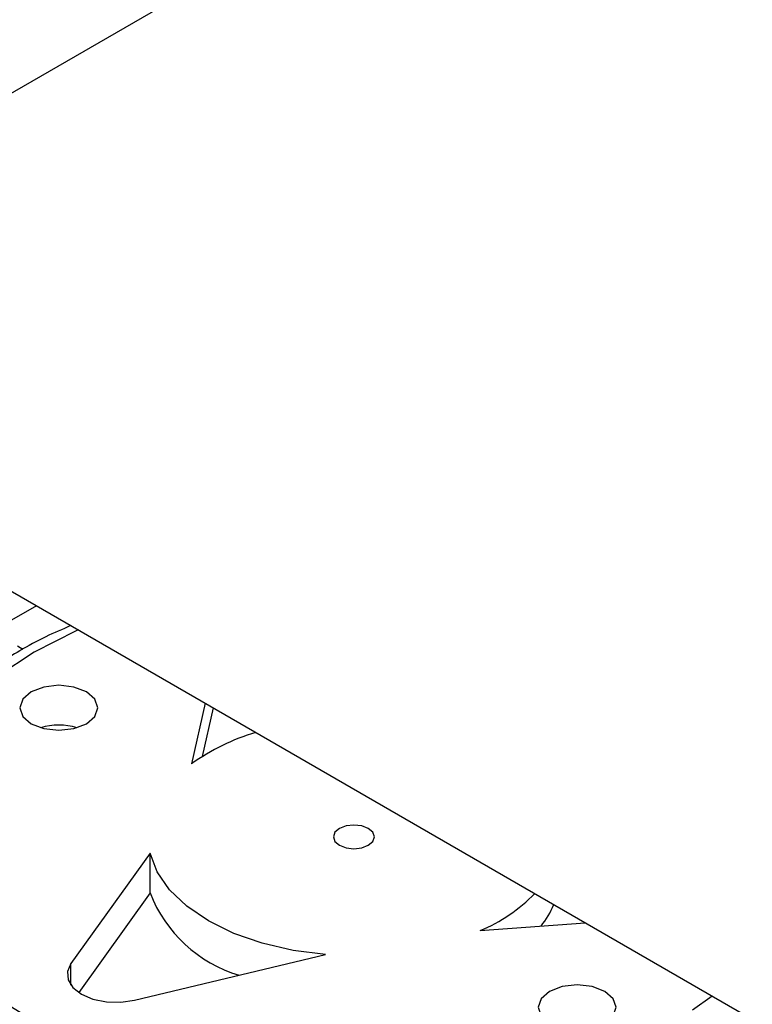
# Model space of a CAD drawing. Header units: millimetres. Extents: x 16 to 503, y 3 to 290.
# Tile 66 of 169: x 102.7 to 105.59, y 118.93 to 122.81. Entities that reach past the tile are written whole.
import ezdxf

# ---------------------------------------------------------------- set-up
doc = ezdxf.new("R2010")
doc.units = ezdxf.units.MM

msp = doc.modelspace()

# ---------------------------------------------------------------- linework, layer by layer
at = {"color": 7, "linetype": 'Continuous', "lineweight": 25}
for p, q in [((102.2375, 122.2776), (103.6514, 123.0939)), ((100.923, 121.5676), (105.5884, 118.8743)), ((102.7645, 120.5045), (102.602, 120.4107)), ((102.6895, 120.3465), (102.7112, 120.3329)), ((103.4307, 120.1199), (103.3762, 119.8809)), ((103.4624, 120.1016), (103.4186, 119.9098)), ((103.2128, 119.529), (102.9007, 119.094)), ((103.2128, 119.3719), (103.2128, 119.529)), ((103.2128, 119.3719), (102.9315, 118.9799)), ((104.515, 119.2234), (104.9292, 119.2548)), ((103.152, 118.949), (103.9054, 119.1291)), ((102.9007, 119.0091), (102.9007, 119.094))]:
    msp.add_line(p, q, dxfattribs=at)
at = {"color": 7, "linetype": 'Continuous', "lineweight": 25, "flags": 128}
for points in [[(102.93, 120.409), (102.9207, 120.4048), (102.7562, 120.3209)], [(102.7562, 120.3209), (102.6109, 120.226), (102.4868, 120.1214), (102.386, 120.0089), (102.3098, 119.8901), (102.2596, 119.7667), (102.2359, 119.6407), (102.2393, 119.5141), (102.2696, 119.3886), (102.3264, 119.2662), (102.4088, 119.1487), (102.5156, 119.038), (102.6452, 118.9358), (102.7955, 118.8434)], [(102.744, 120.1647), (102.7106, 120.1359), (102.6989, 120.1019), (102.7106, 120.0679), (102.744, 120.0391), (102.7939, 120.0198), (102.8528, 120.0131), (102.9116, 120.0198), (102.9615, 120.0391), (102.9949, 120.0679), (103.0066, 120.1019), (102.9949, 120.1359), (102.9616, 120.1647), (102.9116, 120.1839), (102.8528, 120.1907), (102.7939, 120.1839), (102.744, 120.1647)], [(103.9596, 119.6261), (103.9421, 119.611), (103.936, 119.5932), (103.9421, 119.5753), (103.9596, 119.5602), (103.9858, 119.5501), (104.0167, 119.5465), (104.0476, 119.5501), (104.0738, 119.5602), (104.0913, 119.5753), (104.0975, 119.5932), (104.0913, 119.611), (104.0738, 119.6261), (104.0476, 119.6362), (104.0167, 119.6398), (103.9858, 119.6362), (103.9596, 119.6261)], [(103.9054, 119.1291), (103.7772, 119.1455), (103.6553, 119.1737), (103.5429, 119.2128), (103.4428, 119.2619), (103.3578, 119.3197), (103.2901, 119.3846), (103.2413, 119.455), (103.2128, 119.529)], [(102.9007, 119.094), (102.887, 119.0624), (102.8898, 119.0299), (102.9088, 118.9992), (102.9424, 118.973), (102.9877, 118.9536), (103.0409, 118.9427), (103.0972, 118.9411), (103.152, 118.949)], [(104.789, 118.984), (104.7557, 118.9552), (104.744, 118.9212), (104.7557, 118.8872), (104.789, 118.8584), (104.8389, 118.8391), (104.8978, 118.8324), (104.9567, 118.8391), (105.0066, 118.8584), (105.04, 118.8872), (105.0517, 118.9212), (105.04, 118.9552), (105.0066, 118.984), (104.9567, 119.0032), (104.8978, 119.01), (104.839, 119.0032), (104.789, 118.984)], [(105.3524, 118.9116), (105.4299, 118.9658)]]:
    msp.add_lwpolyline(points, dxfattribs=at)
at = {"color": 7, "linetype": 'Continuous', "lineweight": 25}
for centre, radius, start, end in [((102.8528, 119.782), 0.2519, 73.4103, 106.5897), ((103.8803, 119.1722), 0.8696, 106.7381, 125.4243), ((103.7231, 119.5717), 0.548, 201.3844, 253.0922), ((104.2597, 119.8296), 0.6578, 292.8378, 315.6534), ((104.4702, 119.4694), 0.3647, 321.3434, 336.8804)]:
    msp.add_arc(centre, radius, start, end, dxfattribs=at)
for points, knots in [([(102.9009, 120.4258), (102.8673, 120.4116), (102.796, 120.3815), (102.7322, 120.3456), (102.6985, 120.3266)], [0, 0, 0, 0, 0.471892, 1, 1, 1, 1]), ([(102.6985, 120.3266), (102.6715, 120.3104), (102.5931, 120.2635), (102.4769, 120.1774), (102.3581, 120.066), (102.2614, 119.9459), (102.1879, 119.8193), (102.1407, 119.6882), (102.1184, 119.58), (102.1209, 119.5165), (102.1217, 119.4975)], [0, 0, 0, 0, 0.077142, 0.223201, 0.369335, 0.514857, 0.658991, 0.800979, 0.940555, 1, 1, 1, 1])]:
    msp.add_open_spline(points, degree=3, knots=knots, dxfattribs=at)

doc.saveas('drawing.dxf')
